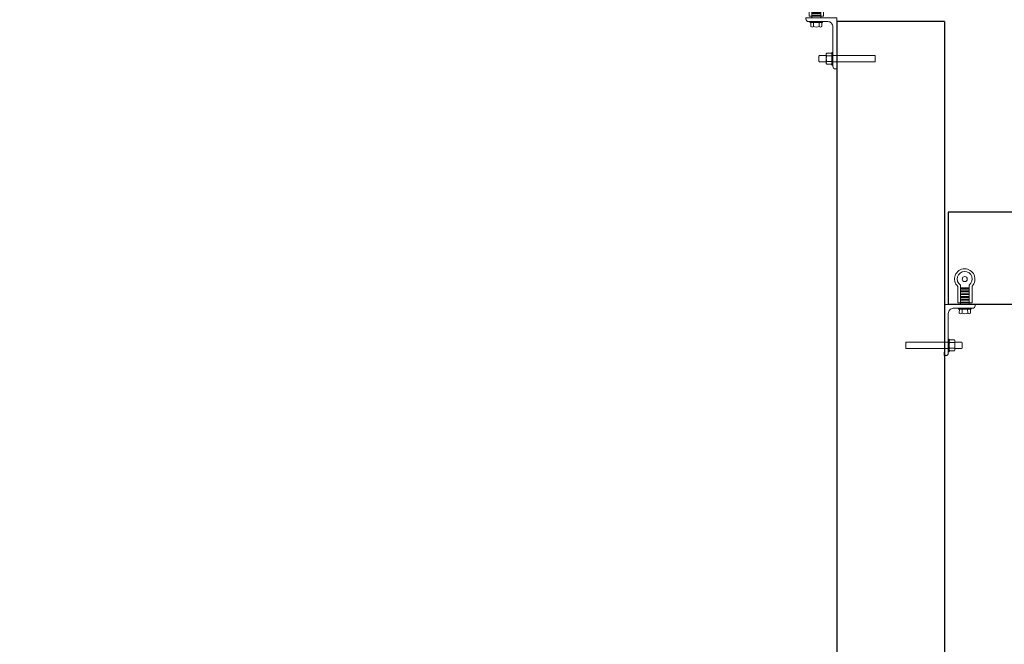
# Model space of a CAD drawing. Header units: feet. Extents: x 0 to 152726, y 0 to 59505.
# Tile 58 of 85: x 152364.14 to 152372.15, y 59282.28 to 59287.36. Entities that reach past the tile are written whole.
import ezdxf
from ezdxf import colors
from ezdxf.entities.mleader import LeaderData, LeaderLine
from ezdxf.math import Vec2, Vec3

# ---------------------------------------------------------------- set-up
doc = ezdxf.new("R2010")
doc.units = ezdxf.units.FT
doc.header["$LTSCALE"] = 0.1
doc.header["$MEASUREMENT"] = 0
doc.layers.add('L-ANNO-NOTE', color=30, linetype='Continuous')
doc.layers.add('SC_Scratch10', color=252, linetype='Continuous', lineweight=0)
doc.layers.add('VG_P_Cells', color=252, linetype='Continuous', lineweight=13)
doc.styles.add('Arial', font='arial.ttf')

# ---------------------------------------------------------------- blocks, each defined once
blk = doc.blocks.new('INSIDE CORNER ATTACHMENT')
at = {"flags": 128}
for points in [[(1.28, 9.02), (1.48, 10.47)], [(-6.57, 10.13), (2.08, 8.9), (1.9, 7.59), (-6.76, 8.82), (-6.57, 10.13)], [(2.18, 9.57), (2.38, 9.55), (2.01, 6.95), (1.81, 6.98)], [(2.18, 9.57), (2.38, 9.55), (2.01, 6.95), (1.81, 6.98)], [(3.23, 7.34), (3.43, 8.78)], [(3.43, 8.71), (4.82, 8.52), (4.94, 8.39), (4.79, 7.32), (4.64, 7.2), (3.24, 7.4)], [(1.09, 7.71), (0, 0), (6.31, -0.89), (6.35, -0.64)], [(3.01, 0.37), (3.04, 0.57), (5.64, 0.2), (5.61, 0)], [(3.25, -0.77), (2.69, -0.69), (2.21, -4.07)], [(3.29, -0.47), (2.74, -4.4)], [(3.09, -1.92), (4.9, -2.17)], [(3.14, -1.53), (4.96, -1.78)], [(3.17, -1.36), (4.98, -1.62)], [(3.22, -0.97), (5.04, -1.23)], [(3.25, -0.77), (5.07, -1.03)], [(5.11, -0.72), (4.55, -4.7)], [(5.07, -1.03), (5.62, -1.11), (5.14, -4.54)], [(2.81, -3.87), (4.63, -4.13)], [(2.82, -3.79), (4.64, -4.04)], [(2.85, -3.62), (4.66, -3.88)], [(2.9, -3.23), (4.72, -3.49)], [(2.93, -3.03), (4.75, -3.29)], [(2.99, -2.64), (4.8, -2.9)], [(3.01, -2.48), (4.82, -2.73)], [(3.07, -2.09), (4.88, -2.34)]]:
    blk.add_lwpolyline(points, dxfattribs=at)
for points in [[(2.08, 8.9), (2.22, 9.82, 0.421903), (1.75, 10.43), (1.48, 10.47)], [(3.25, 9.23), (2.44, 9.34, 0.39919), (2.36, 8.78), (3.17, 8.67)], [(2.59, 9.32), (3.4, 9.21, -0.39919), (3.33, 8.65), (2.52, 8.76)], [(2.59, 9.32), (3.4, 9.21, -0.39919), (3.33, 8.65), (2.52, 8.76)], [(1.9, 7.59), (1.07, 1.7, 0.414214), (1.95, 0.52), (5.88, -0.03, -0.385788), (6.35, -0.64)], [(3.01, 7.52), (2.2, 7.64, 0.39919), (2.12, 7.08), (2.93, 6.97)], [(2.35, 7.62), (3.16, 7.5, -0.39919), (3.08, 6.94), (2.27, 7.06)], [(2.35, 7.62), (3.16, 7.5, -0.39919), (3.08, 6.94), (2.27, 7.06)], [(3.21, 0.54), (3.32, 1.35, -0.39919), (3.88, 1.27), (3.77, 0.46)], [(4.91, 0.3), (5.03, 1.11, -0.39919), (5.59, 1.03), (5.47, 0.22)]]:
    blk.add_lwpolyline(points, format="xyb", dxfattribs=at)
blk.add_circle((3.44, -5.8), 0.522)
for centre, radius, start, end in [((3.69, 8.01), 1.54, 149.8986, 194.0014), ((1.44, 8.33), 1.91, 334.3436, 9.5565), ((4.25, -0.22), 1.54, 59.8986, 104.0014), ((3.44, -5.8), 2.11, 125.329, 36.4259), ((3.44, -5.8), 1.56, 116.6428, 44.6933)]:
    blk.add_arc(centre, radius, start, end)
blk = doc.blocks.new('Bridge plan')
at = {"layer": 'VG_P_Cells', "lineweight": -3}
for p, q in [((1828110.7226, 711488.611), (1828109.8476, 711488.6114)), ((1828109.8476, 711488.6114), (1828109.8476, 711482.1738)), ((1828110.7226, 711488.6114), (1828110.7226, 711482.1738)), ((1828110.7539, 711487.0594), (1828110.7539, 711486.3094)), ((1828120.6631, 711487.0594), (1828110.7539, 711487.0594)), ((1828120.6631, 711486.3094), (1828110.7539, 711486.3094))]:
    blk.add_line(p, q, dxfattribs=at)
at = {"layer": 'SC_Scratch10', "lineweight": -3}
for p, xscale, yscale, zscale, rotation in [((1828109.8476, 711488.6426), 0.03936999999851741, 0.03936999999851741, 0.03936999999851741, 188.0499833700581), ((1828110.7226, 711486.3094), 0.03936999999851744, -0.03936999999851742, 0.03936999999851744, 351.9495548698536)]:
    blk.add_blockref('INSIDE CORNER ATTACHMENT', p, dxfattribs=dict(at, xscale=xscale, yscale=yscale, zscale=zscale, rotation=rotation))
blk = doc.blocks.new('Trellis Base')
blk.add_blockref('Bridge plan', (-1675739.0633, -652201.2631))
at = {"layer": 'L-ANNO-NOTE'}
ml = blk.add_multileader_mtext('Standard', dxfattribs=at)
ml.set_content('W. LIVINGSTON AVENUE', color=11, style='Arial')
ml.set_leader_properties()
ml.build(insert=Vec2(0, 0))
ml.multileader.update_dxf_attribs({"has_dogleg": 0, "dogleg_length": 0.36, "arrow_head_size": 1.25, "scale": 10})
ctx = ml.context
ctx.base_point, ctx.scale, ctx.char_height, ctx.arrow_head_size, ctx.landing_gap_size, ctx.plane_origin, ctx.plane_x_axis, ctx.plane_y_axis = Vec3(152493.4333, 59387.8699), 10, 1.25, 1.25, 0.5, Vec3(152496.4817, 59382.3139), Vec3(0.234739, 0.972058), Vec3(-0.972058, 0.234739)
notes = []
notes.append((ctx, [(0, (0, 0, 0), (0, 0), (1, 0), 1, [])]))
ctx.mtext.insert, ctx.mtext.text_direction, ctx.mtext.rotation, ctx.mtext.flow_direction = Vec3(152492.9328, 59388.5051), Vec3(0.234739, 0.972058), 1.333846, 5
ml = blk.add_multileader_mtext('Standard', dxfattribs=at)
ml.set_content('S. FRONT STREET', color=11, style='Arial')
ml.set_leader_properties()
ml.build(insert=Vec2(0, 0))
ml.multileader.update_dxf_attribs({"has_dogleg": 0, "dogleg_length": 0.36, "arrow_head_size": 1.25, "scale": 10})
ctx = ml.context
ctx.base_point, ctx.scale, ctx.char_height, ctx.arrow_head_size, ctx.landing_gap_size, ctx.plane_origin = Vec3(152391.6985, 59316.6024), 10, 1.25, 1.25, 0.5, Vec3(152387.0132, 59312.335)
notes.append((ctx, [(0, (0, 0, 0), (0, 0), (1, 0), 1, [])]))
ctx.mtext.insert, ctx.mtext.flow_direction = Vec3(152392.1985, 59317.2381), 5
for ctx, leaders in notes:
    for number, flags, end, landing, length, lines in leaders:
        leader = LeaderData()
        leader.index, (leader.has_last_leader_line, leader.has_dogleg_vector, leader.attachment_direction) = number, flags
        leader.last_leader_point, leader.dogleg_vector, leader.dogleg_length = Vec3(end), Vec3(landing), length
        for number, points, colour, breaks in lines:
            line = LeaderLine()
            line.index, line.vertices, line.color, line.breaks = number, Vec3.list(points), colors.encode_raw_color(colour), breaks
            leader.lines.append(line)
        ctx.leaders.append(leader)

msp = doc.modelspace()

# ---------------------------------------------------------------- block references
msp.add_blockref('Trellis Base', (0, 0))

# ---------------------------------------------------------------- next in the draw order: leaders
at = {"layer": 'L-ANNO-NOTE'}
ml = msp.add_multileader_mtext('Standard', dxfattribs=at)
ml.set_content('VERTICAL PANEL MODULE ON BACK OF TRELLIS, TYP OF 5', color=11, style='Arial')
ml.set_leader_properties()
ml.build(insert=Vec2(0, 0))
ml.multileader.update_dxf_attribs({"has_dogleg": 0, "dogleg_length": 0.36, "arrow_head_size": 1.25, "scale": 10})
ctx = ml.context
ctx.base_point, ctx.scale, ctx.char_height, ctx.arrow_head_size, ctx.landing_gap_size, ctx.plane_origin = Vec3(152474.858521, 59417.318041), 10, 1.25, 1.25, 0.5, Vec3(152470.173305, 59413.050631)
notes = []
notes.append((ctx, [(0, (0, 0, 0), (0, 0), (1, 0), 1, [])]))
ctx.mtext.insert, ctx.mtext.width, ctx.mtext.flow_direction = Vec3(152475.358521, 59417.9537), 25.03212493, 5
ctx.mtext.has_bg_fill, ctx.mtext.bg_color, ctx.mtext.bg_scale_factor, ctx.mtext.bg_transparency, ctx.mtext.use_window_bg_color = 1, -1027028792, 1.5, 0, 1
for ctx, leaders in notes:
    for number, flags, end, landing, length, lines in leaders:
        leader = LeaderData()
        leader.index, (leader.has_last_leader_line, leader.has_dogleg_vector, leader.attachment_direction) = number, flags
        leader.last_leader_point, leader.dogleg_vector, leader.dogleg_length = Vec3(end), Vec3(landing), length
        for number, points, colour, breaks in lines:
            line = LeaderLine()
            line.index, line.vertices, line.color, line.breaks = number, Vec3.list(points), colors.encode_raw_color(colour), breaks
            leader.lines.append(line)
        ctx.leaders.append(leader)

doc.saveas('drawing.dxf')
